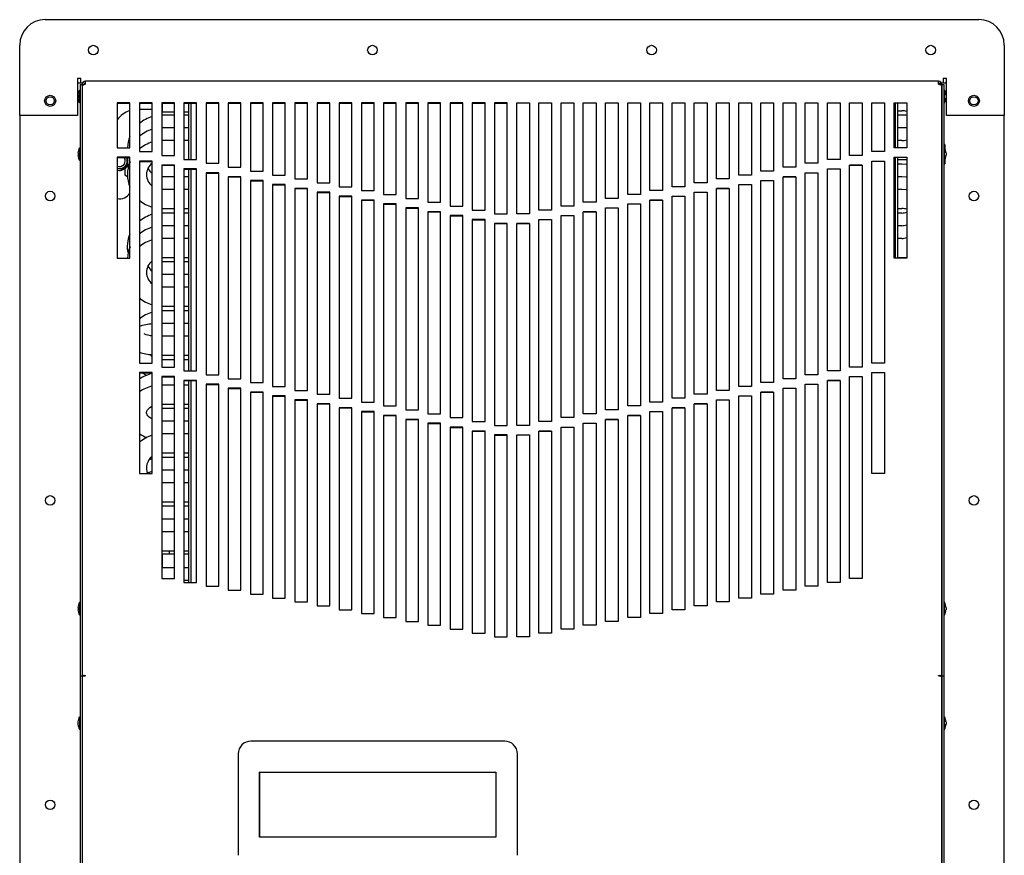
# Model space of a CAD drawing. Extents: x 4.1 to 87.9, y 1.7 to 56.9.
# Tile 2 of 17: x 4.1 to 23.5, y 16.9 to 33.3. Entities that reach past the tile are written whole.
import ezdxf

# ---------------------------------------------------------------- set-up
doc = ezdxf.new("R2010")
doc.units = 0
doc.layers.add('BODY', color=3, linetype='CONTINUOUS')

msp = doc.modelspace()

# ---------------------------------------------------------------- linework, layer by layer
at = {"layer": 'BODY', "linetype": 'CONTINUOUS'}
for p, q in [((4.591, 33.332), (22.991, 33.332)), ((4.091, 32.172), (4.091, 32.832)), ((23.491, 32.832), (23.491, 32.172)), ((4.091, 32.15), (4.091, 32.172)), ((4.091, 32.126), (4.091, 32.15)), ((4.091, 32.061), (4.091, 32.126)), ((4.091, 31.442), (4.091, 32.061)), ((5.294, 32.173), (5.231, 32.173)), ((5.231, 32.173), (5.231, 32.172)), ((5.231, 32.172), (5.231, 32.15)), ((5.231, 32.15), (5.231, 32.126)), ((5.231, 32.126), (5.231, 32.061)), ((5.25, 32.084), (5.231, 32.084)), ((5.231, 32.061), (5.231, 31.442)), ((5.25, 32.084), (5.33, 32.084)), ((5.285, 32.052), (5.285, 20.394)), ((5.285, 32.052), (5.321, 32.052)), ((5.294, 32.084), (5.294, 32.173)), ((5.321, 32.052), (5.321, 20.394)), ((5.321, 32.052), (5.357, 32.052)), ((5.321, 32.025), (5.321, 20.414)), ((5.387, 32.058), (5.387, 32.118)), ((22.195, 32.118), (5.387, 32.118)), ((5.387, 32.082), (5.387, 32.082)), ((22.195, 32.058), (22.195, 32.118)), ((22.195, 32.082), (22.241, 32.082)), ((22.261, 32.052), (22.225, 32.052)), ((22.25, 32.084), (22.332, 32.084)), ((22.261, 32.052), (22.261, 20.394)), ((22.261, 32.052), (22.297, 32.052)), ((22.261, 20.414), (22.261, 32.025)), ((22.351, 32.173), (22.288, 32.173)), ((22.288, 32.173), (22.288, 32.084)), ((22.297, 32.052), (22.297, 20.394)), ((22.351, 32.084), (22.332, 32.084)), ((22.351, 32.172), (22.351, 32.173)), ((22.351, 32.15), (22.351, 32.172)), ((22.351, 32.126), (22.351, 32.15)), ((22.351, 32.061), (22.351, 32.126)), ((22.351, 31.442), (22.351, 32.061)), ((23.491, 32.172), (23.491, 32.15)), ((23.491, 32.15), (23.491, 32.126)), ((23.491, 32.126), (23.491, 32.061)), ((23.491, 32.061), (23.491, 31.442)), ((5.24, 31.843), (5.24, 31.793)), ((5.285, 31.928), (5.27, 31.943)), ((5.27, 31.943), (5.27, 31.693)), ((22.312, 31.943), (22.297, 31.928)), ((22.312, 31.818), (22.312, 31.943)), ((22.312, 31.693), (22.312, 31.818)), ((22.342, 31.843), (22.342, 31.818)), ((22.342, 31.818), (22.342, 31.793)), ((5.27, 31.693), (5.285, 31.708)), ((6.263, 31.692), (6.013, 31.692)), ((6.013, 31.692), (6.013, 30.807)), ((6.013, 31.689), (6.263, 31.689)), ((6.263, 30.807), (6.263, 31.692)), ((6.701, 31.692), (6.451, 31.692)), ((6.451, 31.692), (6.451, 30.73)), ((6.451, 31.689), (6.701, 31.689)), ((6.701, 30.73), (6.701, 31.692)), ((7.138, 31.692), (6.888, 31.692)), ((6.888, 31.692), (6.888, 30.653)), ((6.888, 31.689), (7.138, 31.689)), ((6.901, 31.689), (6.901, 31.513)), ((7.138, 30.653), (7.138, 31.692)), ((7.575, 31.692), (7.325, 31.692)), ((7.325, 31.692), (7.325, 30.576)), ((7.325, 31.689), (7.575, 31.689)), ((7.423, 30.576), (7.423, 31.689)), ((7.471, 30.576), (7.471, 31.689)), ((7.575, 30.576), (7.575, 31.692)), ((8.012, 31.692), (7.762, 31.692)), ((7.762, 31.692), (7.762, 30.5)), ((7.762, 31.689), (8.012, 31.689)), ((8.012, 30.5), (8.012, 31.692)), ((8.45, 31.692), (8.2, 31.692)), ((8.2, 31.692), (8.2, 30.423)), ((8.2, 31.689), (8.45, 31.689)), ((8.45, 30.423), (8.45, 31.692)), ((8.887, 31.692), (8.637, 31.692)), ((8.637, 31.692), (8.637, 30.346)), ((8.637, 31.689), (8.887, 31.689)), ((8.887, 30.346), (8.887, 31.692)), ((9.324, 31.692), (9.074, 31.692)), ((9.074, 31.692), (9.074, 30.269)), ((9.074, 31.689), (9.324, 31.689)), ((9.324, 30.269), (9.324, 31.692)), ((9.761, 31.692), (9.511, 31.692)), ((9.511, 31.692), (9.511, 30.193)), ((9.511, 31.689), (9.761, 31.689)), ((9.761, 30.193), (9.761, 31.692)), ((10.199, 31.692), (9.949, 31.692)), ((9.949, 31.692), (9.949, 30.116)), ((9.949, 31.689), (10.199, 31.689)), ((10.199, 30.116), (10.199, 31.692)), ((10.636, 31.692), (10.386, 31.692)), ((10.386, 31.692), (10.386, 30.039)), ((10.386, 31.689), (10.636, 31.689)), ((10.636, 30.039), (10.636, 31.692)), ((11.073, 31.692), (10.823, 31.692)), ((10.823, 31.692), (10.823, 29.962)), ((10.823, 31.689), (11.073, 31.689)), ((11.073, 29.962), (11.073, 31.692)), ((11.51, 31.692), (11.26, 31.692)), ((11.26, 31.692), (11.26, 29.886)), ((11.26, 31.689), (11.51, 31.689)), ((11.51, 29.886), (11.51, 31.692)), ((11.948, 31.692), (11.698, 31.692)), ((11.698, 31.692), (11.698, 29.809)), ((11.698, 31.689), (11.948, 31.689)), ((11.948, 29.809), (11.948, 31.692)), ((12.385, 31.692), (12.135, 31.692)), ((12.135, 31.692), (12.135, 29.732)), ((12.135, 31.689), (12.385, 31.689)), ((12.385, 29.732), (12.385, 31.692)), ((12.822, 31.692), (12.572, 31.692)), ((12.572, 31.692), (12.572, 29.655)), ((12.572, 31.689), (12.822, 31.689)), ((12.822, 29.655), (12.822, 31.692)), ((13.259, 31.692), (13.009, 31.692)), ((13.009, 31.692), (13.009, 29.579)), ((13.009, 31.689), (13.259, 31.689)), ((13.259, 29.579), (13.259, 31.692)), ((13.697, 31.692), (13.447, 31.692)), ((13.447, 31.692), (13.447, 29.502)), ((13.447, 31.689), (13.697, 31.689)), ((13.697, 29.502), (13.697, 31.692)), ((13.885, 31.692), (14.135, 31.692)), ((13.885, 29.502), (13.885, 31.692)), ((14.135, 31.689), (13.885, 31.689)), ((14.135, 31.692), (14.135, 29.502)), ((14.322, 31.692), (14.572, 31.692)), ((14.322, 29.579), (14.322, 31.692)), ((14.572, 31.689), (14.322, 31.689)), ((14.572, 31.692), (14.572, 29.579)), ((14.759, 31.692), (15.009, 31.692)), ((14.759, 29.655), (14.759, 31.692)), ((15.009, 31.689), (14.759, 31.689)), ((15.009, 31.692), (15.009, 29.655)), ((15.196, 31.692), (15.446, 31.692)), ((15.196, 29.732), (15.196, 31.692)), ((15.446, 31.689), (15.196, 31.689)), ((15.446, 31.692), (15.446, 29.732)), ((15.634, 31.692), (15.884, 31.692)), ((15.634, 29.809), (15.634, 31.692)), ((15.884, 31.689), (15.634, 31.689)), ((15.884, 31.692), (15.884, 29.809)), ((16.071, 31.692), (16.321, 31.692)), ((16.071, 29.886), (16.071, 31.692)), ((16.321, 31.689), (16.071, 31.689)), ((16.321, 31.692), (16.321, 29.886)), ((16.508, 31.692), (16.758, 31.692)), ((16.508, 29.962), (16.508, 31.692)), ((16.758, 31.689), (16.508, 31.689)), ((16.758, 31.692), (16.758, 29.962)), ((16.945, 31.692), (17.195, 31.692)), ((16.945, 30.039), (16.945, 31.692)), ((17.195, 31.689), (16.945, 31.689)), ((17.195, 31.692), (17.195, 30.039)), ((17.383, 31.692), (17.633, 31.692)), ((17.383, 30.116), (17.383, 31.692)), ((17.633, 31.689), (17.383, 31.689)), ((17.633, 31.692), (17.633, 30.116)), ((17.82, 31.692), (18.07, 31.692)), ((17.82, 30.193), (17.82, 31.692)), ((18.07, 31.689), (17.82, 31.689)), ((18.07, 31.692), (18.07, 30.193)), ((18.257, 31.692), (18.507, 31.692)), ((18.257, 30.269), (18.257, 31.692)), ((18.507, 31.689), (18.257, 31.689)), ((18.507, 31.692), (18.507, 30.269)), ((18.694, 31.692), (18.944, 31.692)), ((18.694, 30.346), (18.694, 31.692)), ((18.944, 31.689), (18.694, 31.689)), ((18.944, 31.692), (18.944, 30.346)), ((19.132, 31.692), (19.382, 31.692)), ((19.132, 30.423), (19.132, 31.692)), ((19.382, 31.689), (19.132, 31.689)), ((19.382, 31.692), (19.382, 30.423)), ((19.569, 31.692), (19.819, 31.692)), ((19.569, 30.5), (19.569, 31.692)), ((19.819, 31.689), (19.569, 31.689)), ((19.819, 31.692), (19.819, 30.5)), ((20.006, 31.692), (20.256, 31.692)), ((20.006, 30.576), (20.006, 31.692)), ((20.256, 31.689), (20.006, 31.689)), ((20.256, 31.692), (20.256, 30.576)), ((20.443, 31.692), (20.693, 31.692)), ((20.443, 30.653), (20.443, 31.692)), ((20.693, 31.689), (20.443, 31.689)), ((20.693, 31.692), (20.693, 30.653)), ((20.881, 31.692), (21.131, 31.692)), ((20.881, 30.73), (20.881, 31.692)), ((21.131, 31.689), (20.881, 31.689)), ((21.131, 31.692), (21.131, 30.73)), ((21.318, 31.692), (21.568, 31.692)), ((21.318, 30.807), (21.318, 31.692)), ((21.568, 31.689), (21.318, 31.689)), ((21.341, 31.689), (21.341, 30.807)), ((21.389, 31.689), (21.389, 30.807)), ((21.568, 31.692), (21.568, 30.807)), ((22.297, 31.708), (22.312, 31.693)), ((4.091, 31.442), (4.091, 4.264)), ((5.231, 31.442), (4.091, 31.442)), ((6.451, 31.569), (6.701, 31.569)), ((6.888, 31.569), (6.901, 31.569)), ((6.901, 31.513), (7.138, 31.513)), ((7.138, 31.448), (6.901, 31.448)), ((7.325, 31.513), (7.423, 31.513)), ((7.423, 31.448), (7.325, 31.448)), ((21.389, 31.535), (21.473, 31.535)), ((21.473, 31.448), (21.389, 31.448)), ((23.491, 31.442), (22.351, 31.442)), ((23.491, 4.264), (23.491, 31.442)), ((6.901, 31.197), (6.888, 31.196)), ((7.138, 31.197), (6.901, 31.197)), ((7.423, 31.197), (7.325, 31.197)), ((21.473, 31.197), (21.389, 31.197)), ((6.901, 30.947), (6.888, 30.946)), ((7.138, 30.947), (6.901, 30.947)), ((7.423, 30.947), (7.325, 30.947)), ((21.473, 30.947), (21.389, 30.947)), ((22.321, 30.874), (22.297, 30.874)), ((22.321, 30.874), (22.321, 30.79)), ((5.24, 30.706), (5.24, 30.656)), ((5.285, 30.791), (5.27, 30.806)), ((5.27, 30.806), (5.27, 30.556)), ((6.013, 30.807), (6.263, 30.807)), ((6.451, 30.73), (6.701, 30.73)), ((6.888, 30.653), (7.138, 30.653)), ((20.693, 30.653), (20.443, 30.653)), ((21.131, 30.73), (20.881, 30.73)), ((21.568, 30.807), (21.318, 30.807)), ((22.312, 30.806), (22.297, 30.791)), ((22.312, 30.681), (22.312, 30.806)), ((22.312, 30.556), (22.312, 30.681)), ((22.342, 30.706), (22.342, 30.681)), ((22.342, 30.681), (22.342, 30.656)), ((5.27, 30.556), (5.285, 30.571)), ((6.263, 30.62), (6.013, 30.62)), ((6.013, 30.62), (6.013, 28.628)), ((6.013, 30.616), (6.263, 30.616)), ((6.215, 30.497), (6.12, 30.385)), ((6.197, 30.616), (6.216, 30.565)), ((6.263, 28.628), (6.263, 30.62)), ((6.701, 30.543), (6.451, 30.543)), ((6.451, 30.543), (6.451, 26.56)), ((6.451, 30.539), (6.701, 30.539)), ((6.701, 26.56), (6.701, 30.543)), ((7.138, 30.466), (6.888, 30.466)), ((6.888, 30.466), (6.888, 26.484)), ((6.888, 30.463), (7.138, 30.463)), ((7.138, 26.484), (7.138, 30.466)), ((7.325, 30.576), (7.575, 30.576)), ((7.762, 30.5), (8.012, 30.5)), ((19.819, 30.5), (19.569, 30.5)), ((20.256, 30.576), (20.006, 30.576)), ((20.443, 26.484), (20.443, 30.466)), ((20.443, 30.466), (20.693, 30.466)), ((20.693, 30.463), (20.443, 30.463)), ((20.693, 30.466), (20.693, 26.484)), ((20.881, 26.56), (20.881, 30.543)), ((20.881, 30.543), (21.131, 30.543)), ((21.131, 30.539), (20.881, 30.539)), ((21.131, 30.543), (21.131, 26.56)), ((21.318, 30.62), (21.568, 30.62)), ((21.318, 28.628), (21.318, 30.62)), ((21.568, 30.616), (21.318, 30.616)), ((21.341, 30.616), (21.341, 28.628)), ((21.389, 30.616), (21.389, 28.628)), ((21.389, 30.572), (21.473, 30.572)), ((21.473, 30.484), (21.389, 30.484)), ((21.568, 30.62), (21.568, 28.628)), ((22.297, 30.571), (22.312, 30.556)), ((22.297, 30.493), (22.321, 30.493)), ((22.321, 30.571), (22.321, 30.493)), ((6.111, 30.381), (6.013, 30.399)), ((6.165, 30.394), (6.165, 30.274)), ((7.575, 30.389), (7.325, 30.389)), ((7.325, 30.389), (7.325, 26.407)), ((7.325, 30.386), (7.575, 30.386)), ((7.423, 26.407), (7.423, 30.386)), ((7.471, 26.407), (7.471, 30.386)), ((7.575, 26.407), (7.575, 30.389)), ((8.012, 30.313), (7.762, 30.313)), ((7.762, 30.313), (7.762, 26.33)), ((7.762, 30.309), (8.012, 30.309)), ((8.012, 26.33), (8.012, 30.313)), ((8.2, 30.423), (8.45, 30.423)), ((8.637, 30.346), (8.887, 30.346)), ((9.074, 30.269), (9.324, 30.269)), ((18.507, 30.269), (18.257, 30.269)), ((18.944, 30.346), (18.694, 30.346)), ((19.382, 30.423), (19.132, 30.423)), ((19.569, 26.33), (19.569, 30.313)), ((19.569, 30.313), (19.819, 30.313)), ((19.819, 30.309), (19.569, 30.309)), ((19.819, 30.313), (19.819, 26.33)), ((20.006, 26.407), (20.006, 30.389)), ((20.006, 30.389), (20.256, 30.389)), ((20.256, 30.386), (20.006, 30.386)), ((20.256, 30.389), (20.256, 26.407)), ((6.901, 30.234), (6.888, 30.235)), ((7.138, 30.234), (6.901, 30.234)), ((7.423, 30.234), (7.325, 30.234)), ((8.45, 30.236), (8.2, 30.236)), ((8.2, 30.236), (8.2, 26.253)), ((8.2, 30.232), (8.45, 30.232)), ((8.45, 26.253), (8.45, 30.236)), ((8.887, 30.159), (8.637, 30.159)), ((8.637, 30.159), (8.637, 26.177)), ((8.637, 30.156), (8.887, 30.156)), ((8.887, 26.177), (8.887, 30.159)), ((9.324, 30.082), (9.074, 30.082)), ((9.074, 30.082), (9.074, 26.1)), ((9.074, 30.079), (9.324, 30.079)), ((9.324, 26.1), (9.324, 30.082)), ((9.511, 30.193), (9.761, 30.193)), ((9.949, 30.116), (10.199, 30.116)), ((17.633, 30.116), (17.383, 30.116)), ((18.07, 30.193), (17.82, 30.193)), ((18.257, 26.1), (18.257, 30.082)), ((18.257, 30.082), (18.507, 30.082)), ((18.507, 30.079), (18.257, 30.079)), ((18.507, 30.082), (18.507, 26.1)), ((18.694, 26.177), (18.694, 30.159)), ((18.694, 30.159), (18.944, 30.159)), ((18.944, 30.156), (18.694, 30.156)), ((18.944, 30.159), (18.944, 26.177)), ((19.132, 26.253), (19.132, 30.236)), ((19.132, 30.236), (19.382, 30.236)), ((19.382, 30.232), (19.132, 30.232)), ((19.382, 30.236), (19.382, 26.253)), ((21.473, 30.234), (21.389, 30.234)), ((6.901, 29.983), (6.888, 29.984)), ((7.138, 29.983), (6.901, 29.983)), ((7.423, 29.983), (7.325, 29.983)), ((9.761, 30.006), (9.511, 30.006)), ((9.511, 30.006), (9.511, 26.023)), ((9.511, 30.002), (9.761, 30.002)), ((9.761, 26.023), (9.761, 30.006)), ((10.199, 29.929), (9.949, 29.929)), ((9.949, 29.929), (9.949, 25.946)), ((9.949, 29.925), (10.199, 29.925)), ((10.199, 25.946), (10.199, 29.929)), ((10.386, 30.039), (10.636, 30.039)), ((10.823, 29.962), (11.073, 29.962)), ((11.26, 29.886), (11.51, 29.886)), ((16.321, 29.886), (16.071, 29.886)), ((16.758, 29.962), (16.508, 29.962)), ((17.195, 30.039), (16.945, 30.039)), ((17.383, 25.946), (17.383, 29.929)), ((17.383, 29.929), (17.633, 29.929)), ((17.633, 29.925), (17.383, 29.925)), ((17.633, 29.929), (17.633, 25.946)), ((17.82, 26.023), (17.82, 30.006)), ((17.82, 30.006), (18.07, 30.006)), ((18.07, 30.002), (17.82, 30.002)), ((18.07, 30.006), (18.07, 26.023)), ((21.473, 29.983), (21.389, 29.983)), ((10.636, 29.852), (10.386, 29.852)), ((10.386, 29.852), (10.386, 25.87)), ((10.386, 29.849), (10.636, 29.849)), ((10.636, 25.87), (10.636, 29.852)), ((11.073, 29.775), (10.823, 29.775)), ((10.823, 29.775), (10.823, 25.793)), ((10.823, 29.772), (11.073, 29.772)), ((11.073, 25.793), (11.073, 29.775)), ((11.51, 29.698), (11.26, 29.698)), ((11.26, 29.698), (11.26, 25.716)), ((11.26, 29.695), (11.51, 29.695)), ((11.51, 25.716), (11.51, 29.698)), ((11.698, 29.809), (11.948, 29.809)), ((12.135, 29.732), (12.385, 29.732)), ((15.446, 29.732), (15.196, 29.732)), ((15.884, 29.809), (15.634, 29.809)), ((16.071, 25.716), (16.071, 29.698)), ((16.071, 29.698), (16.321, 29.698)), ((16.321, 29.695), (16.071, 29.695)), ((16.321, 29.698), (16.321, 25.716)), ((16.508, 25.793), (16.508, 29.775)), ((16.508, 29.775), (16.758, 29.775)), ((16.758, 29.772), (16.508, 29.772)), ((16.758, 29.775), (16.758, 25.793)), ((16.945, 25.87), (16.945, 29.852)), ((16.945, 29.852), (17.195, 29.852)), ((17.195, 29.849), (16.945, 29.849)), ((17.195, 29.852), (17.195, 25.87)), ((6.901, 29.608), (7.138, 29.608)), ((7.138, 29.52), (6.901, 29.52)), ((7.325, 29.608), (7.423, 29.608)), ((7.423, 29.52), (7.325, 29.52)), ((11.948, 29.622), (11.698, 29.622)), ((11.698, 29.622), (11.698, 25.639)), ((11.698, 29.618), (11.948, 29.618)), ((11.948, 25.639), (11.948, 29.622)), ((12.385, 29.545), (12.135, 29.545)), ((12.135, 29.545), (12.135, 25.563)), ((12.135, 29.542), (12.385, 29.542)), ((12.385, 25.563), (12.385, 29.545)), ((12.572, 29.655), (12.822, 29.655)), ((13.009, 29.579), (13.259, 29.579)), ((13.447, 29.502), (13.697, 29.502)), ((14.135, 29.502), (13.885, 29.502)), ((14.572, 29.579), (14.322, 29.579)), ((15.009, 29.655), (14.759, 29.655)), ((15.196, 25.563), (15.196, 29.545)), ((15.196, 29.545), (15.446, 29.545)), ((15.446, 29.542), (15.196, 29.542)), ((15.446, 29.545), (15.446, 25.563)), ((15.634, 25.639), (15.634, 29.622)), ((15.634, 29.622), (15.884, 29.622)), ((15.884, 29.618), (15.634, 29.618)), ((15.884, 29.622), (15.884, 25.639)), ((21.389, 29.608), (21.473, 29.608)), ((21.473, 29.52), (21.389, 29.52)), ((12.822, 29.468), (12.572, 29.468)), ((12.572, 29.468), (12.572, 25.486)), ((12.572, 29.465), (12.822, 29.465)), ((12.822, 25.486), (12.822, 29.468)), ((13.259, 29.391), (13.009, 29.391)), ((13.009, 29.391), (13.009, 25.409)), ((13.009, 29.388), (13.259, 29.388)), ((13.259, 25.409), (13.259, 29.391)), ((13.697, 29.315), (13.447, 29.315)), ((13.447, 29.315), (13.447, 25.332)), ((13.447, 29.311), (13.697, 29.311)), ((13.697, 25.332), (13.697, 29.315)), ((13.885, 25.332), (13.885, 29.315)), ((13.885, 29.315), (14.135, 29.315)), ((14.135, 29.311), (13.885, 29.311)), ((14.135, 29.315), (14.135, 25.332)), ((14.322, 25.409), (14.322, 29.391)), ((14.322, 29.391), (14.572, 29.391)), ((14.572, 29.388), (14.322, 29.388)), ((14.572, 29.391), (14.572, 25.409)), ((14.759, 25.486), (14.759, 29.468)), ((14.759, 29.468), (15.009, 29.468)), ((15.009, 29.465), (14.759, 29.465)), ((15.009, 29.468), (15.009, 25.486)), ((6.901, 29.27), (6.888, 29.269)), ((7.138, 29.27), (6.901, 29.27)), ((7.423, 29.27), (7.325, 29.27)), ((21.473, 29.27), (21.389, 29.27)), ((6.901, 29.02), (6.888, 29.019)), ((7.138, 29.02), (6.901, 29.02)), ((7.423, 29.02), (7.325, 29.02)), ((21.473, 29.02), (21.389, 29.02)), ((6.013, 28.628), (6.263, 28.628)), ((6.888, 28.644), (6.901, 28.645)), ((6.901, 28.645), (7.138, 28.645)), ((7.138, 28.557), (6.901, 28.557)), ((7.325, 28.645), (7.423, 28.645)), ((7.423, 28.557), (7.325, 28.557)), ((21.568, 28.628), (21.318, 28.628)), ((21.389, 28.645), (21.473, 28.645)), ((6.901, 28.306), (6.888, 28.307)), ((7.138, 28.306), (6.901, 28.306)), ((7.423, 28.306), (7.325, 28.306)), ((6.901, 28.056), (6.888, 28.057)), ((7.138, 28.056), (6.901, 28.056)), ((7.423, 28.056), (7.325, 28.056)), ((6.901, 27.681), (7.138, 27.681)), ((7.138, 27.593), (6.901, 27.593)), ((7.325, 27.681), (7.423, 27.681)), ((7.423, 27.593), (7.325, 27.593)), ((6.901, 27.343), (6.888, 27.342)), ((7.138, 27.343), (6.901, 27.343)), ((7.423, 27.343), (7.325, 27.343)), ((6.901, 27.092), (6.888, 27.093)), ((7.138, 27.092), (6.901, 27.092)), ((7.423, 27.092), (7.325, 27.092)), ((6.901, 26.717), (7.138, 26.717)), ((7.138, 26.629), (6.901, 26.629)), ((7.325, 26.717), (7.423, 26.717)), ((7.423, 26.629), (7.325, 26.629)), ((6.451, 26.56), (6.701, 26.56)), ((6.888, 26.484), (7.138, 26.484)), ((7.325, 26.407), (7.575, 26.407)), ((20.256, 26.407), (20.006, 26.407)), ((20.693, 26.484), (20.443, 26.484)), ((21.131, 26.56), (20.881, 26.56)), ((6.701, 26.373), (6.451, 26.373)), ((6.451, 26.373), (6.451, 24.382)), ((6.451, 26.37), (6.701, 26.37)), ((6.701, 24.382), (6.701, 26.373)), ((7.138, 26.297), (6.888, 26.297)), ((6.888, 26.297), (6.888, 22.314)), ((6.888, 26.293), (7.138, 26.293)), ((7.138, 22.314), (7.138, 26.297)), ((7.575, 26.22), (7.325, 26.22)), ((7.325, 26.22), (7.325, 22.237)), ((7.325, 26.216), (7.575, 26.216)), ((7.423, 22.237), (7.423, 26.216)), ((7.471, 22.237), (7.471, 26.216)), ((7.575, 22.237), (7.575, 26.22)), ((7.762, 26.33), (8.012, 26.33)), ((8.2, 26.253), (8.45, 26.253)), ((19.382, 26.253), (19.132, 26.253)), ((19.819, 26.33), (19.569, 26.33)), ((20.006, 22.237), (20.006, 26.22)), ((20.006, 26.22), (20.256, 26.22)), ((20.256, 26.216), (20.006, 26.216)), ((20.256, 26.22), (20.256, 22.237)), ((20.443, 22.314), (20.443, 26.297)), ((20.443, 26.297), (20.693, 26.297)), ((20.693, 26.293), (20.443, 26.293)), ((20.693, 26.297), (20.693, 22.314)), ((20.881, 24.382), (20.881, 26.373)), ((20.881, 26.373), (21.131, 26.373)), ((21.131, 26.37), (20.881, 26.37)), ((21.131, 26.373), (21.131, 24.382)), ((6.901, 26.129), (6.888, 26.128)), ((7.138, 26.129), (6.901, 26.129)), ((7.423, 26.129), (7.325, 26.129)), ((8.012, 26.143), (7.762, 26.143)), ((7.762, 26.143), (7.762, 22.161)), ((7.762, 26.14), (8.012, 26.14)), ((8.012, 22.161), (8.012, 26.143)), ((8.45, 26.066), (8.2, 26.066)), ((8.2, 26.066), (8.2, 22.084)), ((8.2, 26.063), (8.45, 26.063)), ((8.45, 22.084), (8.45, 26.066)), ((8.637, 26.177), (8.887, 26.177)), ((9.074, 26.1), (9.324, 26.1)), ((9.511, 26.023), (9.761, 26.023)), ((18.07, 26.023), (17.82, 26.023)), ((18.507, 26.1), (18.257, 26.1)), ((18.944, 26.177), (18.694, 26.177)), ((19.132, 22.084), (19.132, 26.066)), ((19.132, 26.066), (19.382, 26.066)), ((19.382, 26.063), (19.132, 26.063)), ((19.382, 26.066), (19.382, 22.084)), ((19.569, 22.161), (19.569, 26.143)), ((19.569, 26.143), (19.819, 26.143)), ((19.819, 26.14), (19.569, 26.14)), ((19.819, 26.143), (19.819, 22.161)), ((8.887, 25.989), (8.637, 25.989)), ((8.637, 25.989), (8.637, 22.007)), ((8.637, 25.986), (8.887, 25.986)), ((8.887, 22.007), (8.887, 25.989)), ((9.324, 25.913), (9.074, 25.913)), ((9.074, 25.913), (9.074, 21.93)), ((9.074, 25.909), (9.324, 25.909)), ((9.324, 21.93), (9.324, 25.913)), ((9.761, 25.836), (9.511, 25.836)), ((9.511, 25.836), (9.511, 21.854)), ((9.511, 25.833), (9.761, 25.833)), ((9.761, 21.854), (9.761, 25.836)), ((9.949, 25.946), (10.199, 25.946)), ((10.386, 25.87), (10.636, 25.87)), ((17.195, 25.87), (16.945, 25.87)), ((17.633, 25.946), (17.383, 25.946)), ((17.82, 21.854), (17.82, 25.836)), ((17.82, 25.836), (18.07, 25.836)), ((18.07, 25.833), (17.82, 25.833)), ((18.07, 25.836), (18.07, 21.854)), ((18.257, 21.93), (18.257, 25.913)), ((18.257, 25.913), (18.507, 25.913)), ((18.507, 25.909), (18.257, 25.909)), ((18.507, 25.913), (18.507, 21.93)), ((18.694, 22.007), (18.694, 25.989)), ((18.694, 25.989), (18.944, 25.989)), ((18.944, 25.986), (18.694, 25.986)), ((18.944, 25.989), (18.944, 22.007)), ((6.901, 25.754), (7.138, 25.754)), ((7.138, 25.666), (6.901, 25.666)), ((7.325, 25.754), (7.423, 25.754)), ((7.423, 25.666), (7.325, 25.666)), ((10.199, 25.759), (9.949, 25.759)), ((9.949, 25.759), (9.949, 21.777)), ((9.949, 25.756), (10.199, 25.756)), ((10.199, 21.777), (10.199, 25.759)), ((10.636, 25.682), (10.386, 25.682)), ((10.386, 25.682), (10.386, 21.7)), ((10.386, 25.679), (10.636, 25.679)), ((10.636, 21.7), (10.636, 25.682)), ((10.823, 25.793), (11.073, 25.793)), ((11.26, 25.716), (11.51, 25.716)), ((11.698, 25.639), (11.948, 25.639)), ((15.884, 25.639), (15.634, 25.639)), ((16.321, 25.716), (16.071, 25.716)), ((16.758, 25.793), (16.508, 25.793)), ((16.945, 21.7), (16.945, 25.682)), ((16.945, 25.682), (17.195, 25.682)), ((17.195, 25.679), (16.945, 25.679)), ((17.195, 25.682), (17.195, 21.7)), ((17.383, 21.777), (17.383, 25.759)), ((17.383, 25.759), (17.633, 25.759)), ((17.633, 25.756), (17.383, 25.756)), ((17.633, 25.759), (17.633, 21.777)), ((6.901, 25.415), (6.888, 25.416)), ((7.138, 25.415), (6.901, 25.415)), ((7.423, 25.415), (7.325, 25.415)), ((11.073, 25.606), (10.823, 25.606)), ((10.823, 25.606), (10.823, 21.623)), ((10.823, 25.602), (11.073, 25.602)), ((11.073, 21.623), (11.073, 25.606)), ((11.51, 25.529), (11.26, 25.529)), ((11.26, 25.529), (11.26, 21.547)), ((11.26, 25.526), (11.51, 25.526)), ((11.51, 21.547), (11.51, 25.529)), ((11.948, 25.452), (11.698, 25.452)), ((11.698, 25.452), (11.698, 21.47)), ((11.698, 25.449), (11.948, 25.449)), ((11.948, 21.47), (11.948, 25.452)), ((12.135, 25.563), (12.385, 25.563)), ((12.572, 25.486), (12.822, 25.486)), ((15.009, 25.486), (14.759, 25.486)), ((15.446, 25.563), (15.196, 25.563)), ((15.634, 21.47), (15.634, 25.452)), ((15.634, 25.452), (15.884, 25.452)), ((15.884, 25.449), (15.634, 25.449)), ((15.884, 25.452), (15.884, 21.47)), ((16.071, 21.547), (16.071, 25.529)), ((16.071, 25.529), (16.321, 25.529)), ((16.321, 25.526), (16.071, 25.526)), ((16.321, 25.529), (16.321, 21.547)), ((16.508, 21.623), (16.508, 25.606)), ((16.508, 25.606), (16.758, 25.606)), ((16.758, 25.602), (16.508, 25.602)), ((16.758, 25.606), (16.758, 21.623)), ((12.385, 25.375), (12.135, 25.375)), ((12.135, 25.375), (12.135, 21.393)), ((12.135, 25.372), (12.385, 25.372)), ((12.385, 21.393), (12.385, 25.375)), ((12.822, 25.299), (12.572, 25.299)), ((12.572, 25.299), (12.572, 21.316)), ((12.572, 25.295), (12.822, 25.295)), ((12.822, 21.316), (12.822, 25.299)), ((13.009, 25.409), (13.259, 25.409)), ((13.259, 25.222), (13.009, 25.222)), ((13.009, 25.222), (13.009, 21.24)), ((13.259, 21.24), (13.259, 25.222)), ((13.447, 25.332), (13.697, 25.332)), ((14.135, 25.332), (13.885, 25.332)), ((14.572, 25.409), (14.322, 25.409)), ((14.322, 21.24), (14.322, 25.222)), ((14.322, 25.222), (14.572, 25.222)), ((14.572, 25.222), (14.572, 21.24)), ((14.759, 21.316), (14.759, 25.299)), ((14.759, 25.299), (15.009, 25.299)), ((15.009, 25.295), (14.759, 25.295)), ((15.009, 25.299), (15.009, 21.316)), ((15.196, 21.393), (15.196, 25.375)), ((15.196, 25.375), (15.446, 25.375)), ((15.446, 25.372), (15.196, 25.372)), ((15.446, 25.375), (15.446, 21.393)), ((6.901, 25.165), (6.888, 25.164)), ((7.138, 25.165), (6.901, 25.165)), ((7.423, 25.165), (7.325, 25.165)), ((13.009, 25.219), (13.259, 25.219)), ((13.697, 25.145), (13.447, 25.145)), ((13.447, 25.145), (13.447, 21.163)), ((13.447, 25.142), (13.697, 25.142)), ((13.697, 21.163), (13.697, 25.145)), ((13.885, 21.163), (13.885, 25.145)), ((13.885, 25.145), (14.135, 25.145)), ((14.135, 25.142), (13.885, 25.142)), ((14.135, 25.145), (14.135, 21.163)), ((14.572, 25.219), (14.322, 25.219)), ((6.888, 24.79), (6.901, 24.79)), ((6.901, 24.79), (7.138, 24.79)), ((7.138, 24.702), (6.901, 24.702)), ((7.325, 24.79), (7.423, 24.79)), ((7.423, 24.702), (7.325, 24.702)), ((6.901, 24.452), (6.888, 24.451)), ((7.138, 24.452), (6.901, 24.452)), ((7.423, 24.452), (7.325, 24.452)), ((6.451, 24.382), (6.701, 24.382)), ((21.131, 24.382), (20.881, 24.382)), ((6.901, 24.201), (6.888, 24.203)), ((7.138, 24.201), (6.901, 24.201)), ((7.423, 24.201), (7.325, 24.201)), ((6.901, 23.826), (7.138, 23.826)), ((7.138, 23.738), (6.901, 23.738)), ((7.325, 23.826), (7.423, 23.826)), ((7.423, 23.738), (7.325, 23.738)), ((6.901, 23.488), (6.888, 23.489)), ((7.138, 23.488), (6.901, 23.488)), ((7.423, 23.488), (7.325, 23.488)), ((6.901, 23.238), (6.888, 23.237)), ((7.138, 23.238), (6.901, 23.238)), ((7.423, 23.238), (7.325, 23.238)), ((6.888, 22.862), (6.901, 22.863)), ((6.901, 22.712), (6.888, 22.712)), ((6.901, 22.863), (7.138, 22.863)), ((7.138, 22.797), (6.901, 22.797)), ((6.901, 22.797), (6.901, 22.643)), ((7.044, 22.863), (7.03, 22.797)), ((7.325, 22.863), (7.423, 22.863)), ((7.423, 22.797), (7.325, 22.797)), ((6.901, 22.643), (6.901, 22.523)), ((7.138, 22.524), (6.901, 22.524)), ((7.423, 22.524), (7.325, 22.524)), ((6.888, 22.314), (7.138, 22.314)), ((20.693, 22.314), (20.443, 22.314)), ((7.423, 22.274), (7.325, 22.274)), ((7.325, 22.237), (7.575, 22.237)), ((7.762, 22.161), (8.012, 22.161)), ((19.819, 22.161), (19.569, 22.161)), ((20.256, 22.237), (20.006, 22.237)), ((8.2, 22.084), (8.45, 22.084)), ((8.637, 22.007), (8.887, 22.007)), ((9.074, 21.93), (9.324, 21.93)), ((18.507, 21.93), (18.257, 21.93)), ((18.944, 22.007), (18.694, 22.007)), ((19.382, 22.084), (19.132, 22.084)), ((5.24, 21.746), (5.24, 21.696)), ((5.285, 21.831), (5.27, 21.846)), ((5.27, 21.846), (5.27, 21.596)), ((9.511, 21.854), (9.761, 21.854)), ((9.949, 21.777), (10.199, 21.777)), ((17.633, 21.777), (17.383, 21.777)), ((18.07, 21.854), (17.82, 21.854)), ((22.312, 21.846), (22.297, 21.831)), ((22.312, 21.721), (22.312, 21.846)), ((22.342, 21.746), (22.342, 21.721)), ((5.27, 21.596), (5.285, 21.611)), ((10.386, 21.7), (10.636, 21.7)), ((10.823, 21.623), (11.073, 21.623)), ((11.26, 21.547), (11.51, 21.547)), ((16.321, 21.547), (16.071, 21.547)), ((16.758, 21.623), (16.508, 21.623)), ((17.195, 21.7), (16.945, 21.7)), ((22.297, 21.611), (22.312, 21.596)), ((22.312, 21.596), (22.312, 21.721)), ((22.342, 21.721), (22.342, 21.696)), ((11.698, 21.47), (11.948, 21.47)), ((12.135, 21.393), (12.385, 21.393)), ((15.446, 21.393), (15.196, 21.393)), ((15.884, 21.47), (15.634, 21.47)), ((12.572, 21.316), (12.822, 21.316)), ((13.009, 21.24), (13.259, 21.24)), ((13.447, 21.163), (13.697, 21.163)), ((14.135, 21.163), (13.885, 21.163)), ((14.572, 21.24), (14.322, 21.24)), ((15.009, 21.316), (14.759, 21.316)), ((5.285, 20.394), (5.321, 20.394)), ((5.285, 20.394), (5.285, 8.527)), ((5.321, 20.394), (5.321, 8.527)), ((5.321, 20.374), (5.321, 8.547)), ((5.355, 20.406), (5.378, 20.4)), ((5.357, 20.388), (5.357, 20.405)), ((5.387, 20.397), (5.377, 20.401)), ((5.387, 20.394), (5.387, 20.4)), ((22.205, 20.401), (22.195, 20.397)), ((22.195, 20.394), (22.195, 20.4)), ((22.203, 20.4), (22.226, 20.406)), ((22.225, 20.405), (22.225, 20.388)), ((22.261, 20.394), (22.297, 20.394)), ((22.261, 20.394), (22.261, 8.527)), ((22.261, 8.547), (22.261, 20.374)), ((22.297, 20.394), (22.297, 8.527)), ((5.24, 19.44), (5.24, 19.49)), ((5.285, 19.575), (5.27, 19.59)), ((5.27, 19.59), (5.27, 19.34)), ((22.312, 19.59), (22.297, 19.575)), ((22.312, 19.465), (22.312, 19.59)), ((22.312, 19.34), (22.312, 19.465)), ((22.342, 19.49), (22.342, 19.465)), ((22.342, 19.465), (22.342, 19.44)), ((5.27, 19.34), (5.285, 19.355)), ((22.297, 19.355), (22.312, 19.34)), ((13.647, 19.109), (8.646, 19.109)), ((8.397, 18.859), (8.397, 16.858)), ((13.897, 16.858), (13.897, 18.859)), ((8.819, 18.499), (8.818, 18.5)), ((8.818, 18.5), (13.475, 18.5)), ((8.818, 17.218), (8.818, 18.5)), ((8.819, 18.499), (13.475, 18.499)), ((8.819, 17.218), (8.819, 18.499)), ((13.475, 18.499), (13.475, 18.5)), ((13.475, 18.5), (13.475, 17.218)), ((13.475, 18.499), (13.475, 17.218)), ((8.819, 17.218), (8.818, 17.218)), ((13.475, 17.218), (8.818, 17.218)), ((13.475, 17.218), (8.819, 17.218)), ((13.475, 17.218), (13.475, 17.218))]:
    msp.add_line(p, q, dxfattribs=at)
for points in [[(22.195, 32.058), (22.217, 32.051), (22.237, 32.045), (22.252, 32.037), (22.26, 32.029), (22.261, 32.025)], [(21.568, 31.445), (21.552, 31.446), (21.473, 31.448)], [(21.568, 31.2), (21.538, 31.198), (21.473, 31.197)], [(6.209, 30.491), (6.196, 30.476), (6.174, 30.45), (6.174, 30.449)], [(6.196, 30.616), (6.201, 30.602), (6.201, 30.602)], [(21.473, 30.572), (21.566, 30.578), (21.568, 30.578)], [(21.568, 30.477), (21.555, 30.479), (21.473, 30.484)], [(6.028, 30.397), (6.028, 30.397), (6.013, 30.4)], [(6.082, 30.387), (6.062, 30.391), (6.028, 30.397), (6.028, 30.397)], [(6.165, 30.274), (6.216, 30.241), (6.219, 30.239)], [(21.568, 30.227), (21.555, 30.229), (21.473, 30.234)], [(21.568, 29.976), (21.555, 29.978), (21.473, 29.983)], [(21.473, 28.645), (21.566, 28.651), (21.568, 28.651)], [(6.701, 26.698), (6.697, 26.7), (6.665, 26.731)], [(6.517, 26.37), (6.564, 26.34), (6.598, 26.324)], [(6.701, 25.459), (6.699, 25.46), (6.666, 25.478), (6.639, 25.498), (6.618, 25.519), (6.603, 25.539), (6.593, 25.558), (6.589, 25.576), (6.589, 25.597), (6.596, 25.617), (6.608, 25.638), (6.628, 25.661), (6.656, 25.684), (6.69, 25.705), (6.701, 25.71)], [(6.701, 24.673), (6.644, 24.654), (6.636, 24.65)], [(6.701, 24.422), (6.644, 24.403), (6.61, 24.388)]]:
    msp.add_lwpolyline(points, dxfattribs=at)
for centre, radius in [((5.541, 32.732), 0.0945), ((11.041, 32.732), 0.0945), ((16.541, 32.732), 0.0945), ((22.041, 32.732), 0.0945), ((4.691, 31.732), 0.109), ((22.891, 31.732), 0.109), ((4.691, 31.732), 0.0815), ((22.891, 31.732), 0.0815), ((4.691, 29.854), 0.0945), ((22.891, 29.854), 0.0945), ((4.691, 23.854), 0.0945), ((22.891, 23.854), 0.0945), ((4.691, 17.854), 0.0945), ((22.891, 17.854), 0.0945)]:
    msp.add_circle(centre, radius, dxfattribs=at)
for centre, radius, start, end in [((4.591, 32.832), 0.5, 90, 180), ((22.991, 32.832), 0.5, 0, 90), ((5.387, 32.052), 0.066, 90.0012, 179.9988), ((5.398, 31.951), 0.107, 96.2102, 136.4897), ((5.387, 32.052), 0.03, 89.9975, 180.0013), ((22.195, 32.052), 0.066, 0.0014, 89.9986), ((22.195, 32.052), 0.03, 359.9974, 90.0038), ((5.427, 31.841), 0.188, 147.1355, 179.466), ((22.154, 31.841), 0.187, 0.534, 32.8645), ((5.427, 31.794), 0.188, 180.534, 212.8645), ((22.154, 31.794), 0.187, 327.1355, 359.466), ((6.414, 31.07), 0.493, 107.8355, 144.4695), ((21.48, 31.262), 0.274, 71.1825, 91.4583), ((6.868, 30.807), 0.634, 105.2868, 131.1651), ((6.868, 30.556), 0.634, 105.2947, 131.1572), ((6.759, 30.805), 0.544, 155.7257, 179.7928), ((6.868, 30.306), 0.634, 105.2868, 131.1651), ((21.473, 31.268), 0.321, 269.8608, 287.1247), ((5.427, 30.704), 0.188, 147.1355, 179.466), ((5.427, 30.658), 0.188, 180.534, 212.8645), ((22.154, 30.704), 0.187, 0.534, 32.8645), ((22.154, 30.658), 0.187, 327.1355, 359.466), ((6.056, 30.55), 0.115, 248.3939, 35.4527), ((6.056, 30.55), 0.155, 319.7268, 340.3325), ((6.056, 30.55), 0.155, 19.7268, 25.487), ((6.056, 30.55), 0.155, 359.1212, 19.7268), ((22.75, 36.536), 17.581, 199.7286, 199.9063), ((6.056, 30.55), 0.155, 340.3325, 359.1212), ((6.728, 30.525), 0.516, 170.1408, 193.814), ((6.843, 30.279), 0.63, 156.6056, 203.2059), ((6.871, 30.277), 0.282, 127.0573, 232.9427), ((6.056, 30.55), 0.19, 257.1274, 330.4351), ((6.056, 30.55), 0.155, 254.1468, 259.7268), ((6.056, 30.55), 0.155, 259.7268, 280.3325), ((6.056, 30.55), 0.155, 280.3325, 299.1212), ((6.112, 30.391), 0.00999, 259.6799, 319.7775), ((6.056, 30.55), 0.155, 299.1212, 319.7268), ((-27.711, 59.031), 44.33, 319.7818, 319.8523), ((6.845, 30.503), 0.247, 203.7646, 234.1873), ((6.056, 30.05), 0.25, 260.252, 326.1691), ((6.875, 30.257), 0.644, 228.7742, 254.2907), ((6.868, 28.88), 0.634, 105.2863, 131.1656), ((21.48, 29.334), 0.274, 71.1828, 91.4566), ((21.473, 29.841), 0.321, 269.8608, 287.1247), ((6.788, 28.86), 0.578, 155.3641, 193.4883), ((6.868, 28.629), 0.634, 105.2943, 131.1576), ((21.473, 29.591), 0.321, 269.8601, 287.124), ((6.868, 28.379), 0.634, 105.2863, 131.1656), ((21.473, 29.341), 0.321, 269.8608, 287.1247), ((6.76, 28.627), 0.544, 155.7371, 179.8399), ((6.871, 28.35), 0.282, 127.0573, 232.9427), ((6.845, 28.575), 0.247, 203.7652, 234.1867), ((6.875, 28.33), 0.644, 228.7745, 254.2904), ((6.868, 26.952), 0.634, 105.2907, 131.1612), ((6.798, 26.128), 1.209, 94.6153, 106.6981), ((6.73, 27.603), 0.5, 247.1548, 266.6402), ((6.786, 27.856), 1.132, 252.7662, 265.6717), ((6.839, 25.691), 0.678, 101.7436, 124.8914), ((6.839, 25.441), 0.678, 101.7436, 124.8914), ((6.778, 25.622), 0.556, 233.9106, 251.0935), ((6.868, 24.524), 0.634, 105.2903, 131.1616), ((6.866, 24.497), 0.278, 126.5452, 204.5059), ((5.427, 21.744), 0.188, 147.1355, 179.466), ((22.154, 21.744), 0.187, 0.534, 32.8645), ((5.427, 21.697), 0.188, 180.534, 212.8645), ((22.154, 21.697), 0.187, 327.1355, 359.466), ((5.434, 20.801), 0.404, 253.7154, 263.282), ((5.392, 20.255), 0.139, 92.3257, 120.924), ((22.147, 20.801), 0.404, 276.718, 286.2846), ((22.189, 20.255), 0.139, 59.076, 87.6743), ((5.427, 19.488), 0.188, 147.1355, 179.466), ((5.427, 19.442), 0.188, 180.534, 212.8645), ((22.154, 19.488), 0.187, 0.534, 32.8645), ((22.154, 19.442), 0.187, 327.1355, 359.466), ((8.646, 18.859), 0.249, 89.9999, 180.0002), ((13.647, 18.859), 0.249, 359.9999, 90)]:
    msp.add_arc(centre, radius, start, end, dxfattribs=at)

doc.saveas('drawing.dxf')
